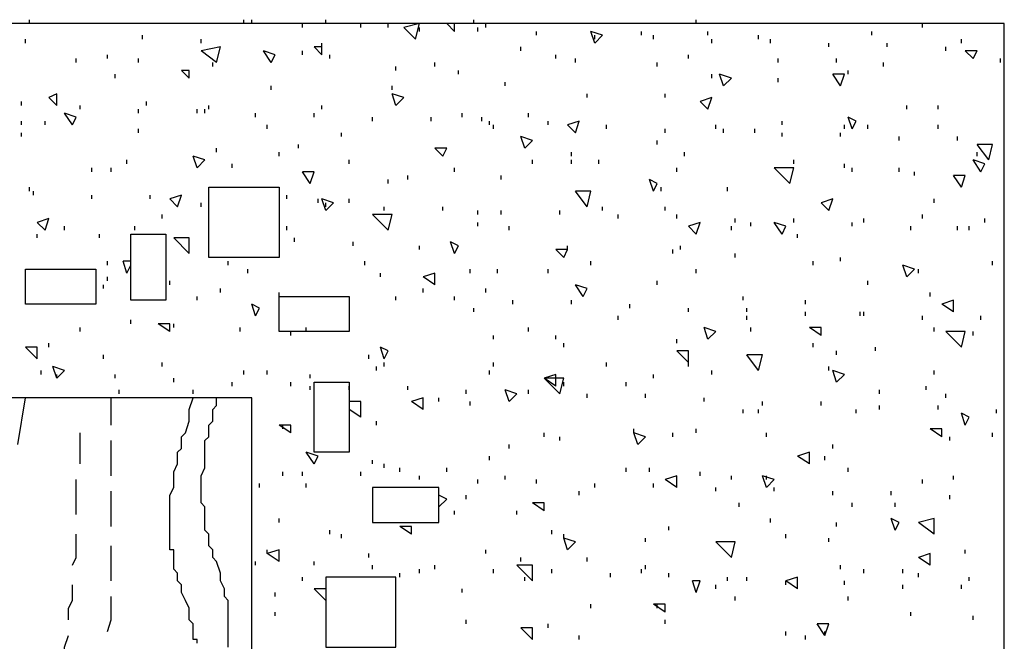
# Model space of a CAD drawing. Extents: x 0 to 108, y 0 to 64.
# Tile 19 of 19: x 94 to 106.62, y 55.6 to 63.58. Entities that reach past the tile are written whole.
import ezdxf

# ---------------------------------------------------------------- set-up
doc = ezdxf.new("R2010")
doc.units = 0
doc.header["$MEASUREMENT"] = 0
doc.layers.get('0').update_dxf_attribs({"linetype": 'CONTINUOUS'})

msp = doc.modelspace()

# ---------------------------------------------------------------- linework, layer by layer
at = {"color": 254}
for p, q in [((94.125, 63.525), (94.125, 63.575)), ((96.875, 63.525), (96.875, 63.575)), ((96.975, 63.525), (96.975, 63.575)), ((97.625, 63.475), (97.625, 63.525)), ((97.925, 63.525), (97.925, 63.575)), ((98.375, 63.475), (98.375, 63.525)), ((98.725, 63.475), (98.725, 63.525)), ((99.125, 63.525), (98.925, 63.475)), ((99.075, 63.325), (99.125, 63.525)), ((99.575, 63.425), (99.475, 63.525)), ((99.575, 63.425), (99.575, 63.525)), ((99.825, 63.525), (99.825, 63.575)), ((99.975, 63.475), (99.975, 63.525)), ((102.675, 63.525), (102.675, 63.575)), ((105.575, 63.475), (105.575, 63.525)), ((99.075, 63.325), (98.925, 63.475)), ((99.125, 63.425), (99.125, 63.475)), ((99.875, 63.425), (99.875, 63.475)), ((100.625, 63.375), (100.625, 63.425)), ((101.375, 63.275), (101.325, 63.425)), ((101.475, 63.375), (101.325, 63.425)), ((101.975, 63.375), (101.975, 63.425)), ((102.825, 63.375), (102.825, 63.425)), ((104.925, 63.375), (104.925, 63.425)), ((94.075, 63.275), (94.075, 63.325)), ((95.575, 63.325), (95.575, 63.375)), ((96.325, 63.275), (96.325, 63.325)), ((97.875, 63.125), (97.875, 63.275)), ((101.375, 63.275), (101.475, 63.375)), ((101.375, 63.325), (101.375, 63.375)), ((102.125, 63.325), (102.125, 63.375)), ((102.875, 63.275), (102.875, 63.325)), ((103.475, 63.325), (103.475, 63.375)), ((103.625, 63.275), (103.625, 63.325)), ((104.375, 63.225), (104.375, 63.275)), ((105.125, 63.225), (105.125, 63.275)), ((106.075, 63.275), (106.075, 63.325)), ((95.125, 63.075), (95.125, 63.125)), ((96.575, 63.225), (96.325, 63.175)), ((96.525, 63.025), (96.325, 63.175)), ((96.525, 63.025), (96.575, 63.225)), ((97.225, 63.025), (97.125, 63.175)), ((97.275, 63.125), (97.125, 63.175)), ((97.225, 63.025), (97.275, 63.125)), ((97.625, 63.125), (97.625, 63.175)), ((97.875, 63.125), (97.775, 63.225)), ((97.875, 63.225), (97.775, 63.225)), ((97.975, 63.075), (97.975, 63.125)), ((100.425, 63.175), (100.425, 63.225)), ((100.875, 63.075), (100.875, 63.125)), ((102.575, 63.075), (102.575, 63.125)), ((105.875, 63.175), (105.875, 63.225)), ((106.225, 63.075), (106.125, 63.175)), ((106.275, 63.175), (106.125, 63.175)), ((106.225, 63.075), (106.275, 63.175)), ((94.725, 63.025), (94.725, 63.075)), ((95.525, 63.025), (95.525, 63.075)), ((96.475, 62.975), (96.475, 63.025)), ((99.325, 62.975), (99.325, 63.025)), ((101.125, 63.025), (101.125, 63.075)), ((102.175, 62.975), (102.175, 63.025)), ((103.725, 63.025), (103.725, 63.075)), ((104.475, 63.025), (104.475, 63.075)), ((105.075, 62.975), (105.075, 63.025)), ((106.575, 63.025), (106.575, 63.075)), ((95.225, 62.825), (95.225, 62.875)), ((96.175, 62.825), (96.075, 62.925)), ((96.175, 62.925), (96.075, 62.925)), ((96.175, 62.825), (96.175, 62.925)), ((98.825, 62.925), (98.825, 62.975)), ((99.625, 62.875), (99.625, 62.925)), ((102.875, 62.825), (102.875, 62.875)), ((103.025, 62.725), (102.975, 62.875)), ((103.125, 62.825), (102.975, 62.875)), ((104.525, 62.725), (104.425, 62.875)), ((104.575, 62.875), (104.425, 62.875)), ((104.525, 62.725), (104.575, 62.875)), ((104.625, 62.875), (104.625, 62.925)), ((100.225, 62.725), (100.225, 62.775)), ((103.025, 62.725), (103.125, 62.825)), ((103.725, 62.775), (103.725, 62.825)), ((94.475, 62.625), (94.375, 62.575)), ((94.475, 62.475), (94.475, 62.625)), ((97.225, 62.675), (97.225, 62.725)), ((98.775, 62.675), (98.775, 62.725)), ((98.825, 62.475), (98.775, 62.625)), ((98.925, 62.575), (98.775, 62.625)), ((101.275, 62.575), (101.275, 62.625)), ((102.275, 62.575), (102.275, 62.625)), ((94.025, 62.475), (94.025, 62.525)), ((94.475, 62.475), (94.375, 62.575)), ((95.625, 62.475), (95.625, 62.525)), ((98.825, 62.475), (98.925, 62.575)), ((102.875, 62.575), (102.725, 62.525)), ((102.825, 62.425), (102.725, 62.525)), ((102.825, 62.425), (102.875, 62.575)), ((94.675, 62.225), (94.575, 62.375)), ((94.725, 62.325), (94.575, 62.375)), ((94.775, 62.425), (94.775, 62.475)), ((95.525, 62.375), (95.525, 62.425)), ((96.275, 62.375), (96.275, 62.425)), ((96.375, 62.375), (96.375, 62.425)), ((96.425, 62.425), (96.425, 62.475)), ((97.025, 62.325), (97.025, 62.375)), ((97.775, 62.325), (97.775, 62.375)), ((97.875, 62.425), (97.875, 62.475)), ((99.675, 62.325), (99.675, 62.375)), ((100.525, 62.325), (100.525, 62.375)), ((105.375, 62.425), (105.375, 62.475)), ((105.775, 62.425), (105.775, 62.475)), ((94.025, 62.225), (94.025, 62.275)), ((94.325, 62.225), (94.325, 62.275)), ((94.675, 62.225), (94.725, 62.325)), ((98.525, 62.275), (98.525, 62.325)), ((99.275, 62.275), (99.275, 62.325)), ((99.925, 62.275), (99.925, 62.325)), ((100.025, 62.225), (100.025, 62.275)), ((100.775, 62.225), (100.775, 62.275)), ((101.175, 62.275), (101.025, 62.225)), ((101.125, 62.125), (101.175, 62.275)), ((103.775, 62.225), (103.775, 62.275)), ((104.675, 62.175), (104.625, 62.325)), ((104.725, 62.275), (104.625, 62.325)), ((104.675, 62.175), (104.725, 62.275)), ((94.025, 62.075), (94.025, 62.125)), ((95.525, 62.125), (95.525, 62.175)), ((97.175, 62.175), (97.175, 62.225)), ((98.125, 62.075), (98.125, 62.125)), ((100.075, 62.175), (100.075, 62.225)), ((101.125, 62.125), (101.025, 62.225)), ((101.525, 62.175), (101.525, 62.225)), ((102.275, 62.125), (102.275, 62.175)), ((102.925, 62.175), (102.925, 62.225)), ((103.025, 62.125), (103.025, 62.175)), ((103.425, 62.125), (103.425, 62.175)), ((103.775, 62.075), (103.775, 62.125)), ((104.525, 62.075), (104.525, 62.125)), ((104.575, 62.175), (104.575, 62.225)), ((104.875, 62.175), (104.875, 62.225)), ((105.775, 62.175), (105.775, 62.225)), ((100.475, 61.925), (100.425, 62.075)), ((100.575, 62.025), (100.425, 62.075)), ((100.475, 61.925), (100.575, 62.025)), ((102.175, 61.975), (102.175, 62.025)), ((105.275, 62.025), (105.275, 62.075)), ((106.025, 62.025), (106.025, 62.075)), ((96.525, 61.875), (96.525, 61.925)), ((97.325, 61.825), (97.325, 61.875)), ((97.575, 61.925), (97.575, 61.975)), ((99.425, 61.825), (99.325, 61.925)), ((99.475, 61.925), (99.325, 61.925)), ((99.425, 61.825), (99.475, 61.925)), ((101.075, 61.825), (101.075, 61.875)), ((102.525, 61.825), (102.525, 61.875)), ((106.425, 61.775), (106.275, 61.975)), ((106.475, 61.975), (106.275, 61.975)), ((106.275, 61.825), (106.275, 61.875)), ((106.425, 61.775), (106.475, 61.975)), ((95.375, 61.725), (95.375, 61.775)), ((96.275, 61.675), (96.225, 61.825)), ((96.375, 61.775), (96.225, 61.825)), ((96.275, 61.675), (96.375, 61.775)), ((98.225, 61.725), (98.225, 61.775)), ((100.575, 61.725), (100.575, 61.775)), ((101.075, 61.725), (101.075, 61.775)), ((101.425, 61.725), (101.425, 61.775)), ((103.925, 61.725), (103.925, 61.775)), ((106.325, 61.625), (106.225, 61.775)), ((106.375, 61.725), (106.225, 61.775)), ((94.925, 61.625), (94.925, 61.675)), ((95.175, 61.625), (95.175, 61.675)), ((96.725, 61.675), (96.725, 61.725)), ((97.725, 61.475), (97.625, 61.625)), ((97.775, 61.625), (97.625, 61.625)), ((97.725, 61.475), (97.775, 61.625)), ((99.575, 61.625), (99.575, 61.675)), ((102.425, 61.625), (102.425, 61.675)), ((103.875, 61.475), (103.675, 61.675)), ((103.925, 61.675), (103.675, 61.675)), ((103.875, 61.475), (103.925, 61.675)), ((104.575, 61.675), (104.575, 61.725)), ((104.675, 61.625), (104.675, 61.675)), ((105.275, 61.625), (105.275, 61.675)), ((105.475, 61.575), (105.475, 61.625)), ((106.325, 61.625), (106.375, 61.725)), ((98.725, 61.475), (98.725, 61.525)), ((98.975, 61.525), (98.975, 61.575)), ((100.175, 61.525), (100.175, 61.575)), ((102.125, 61.375), (102.075, 61.525)), ((102.175, 61.475), (102.075, 61.525)), ((106.075, 61.425), (105.975, 61.575)), ((106.125, 61.575), (105.975, 61.575)), ((106.075, 61.425), (106.125, 61.575)), ((94.125, 61.375), (94.125, 61.425)), ((94.175, 61.325), (94.175, 61.375)), ((101.275, 61.175), (101.125, 61.375)), ((101.325, 61.375), (101.125, 61.375)), ((101.275, 61.175), (101.325, 61.375)), ((102.125, 61.375), (102.175, 61.475)), ((102.225, 61.375), (102.225, 61.425)), ((103.075, 61.375), (103.075, 61.425)), ((94.925, 61.275), (94.925, 61.325)), ((95.675, 61.275), (95.675, 61.325)), ((96.075, 61.325), (95.925, 61.275)), ((96.025, 61.175), (95.925, 61.275)), ((96.025, 61.175), (96.075, 61.325)), ((96.425, 61.225), (96.425, 61.275)), ((97.425, 61.275), (97.425, 61.325)), ((97.825, 61.225), (97.825, 61.275)), ((97.925, 61.125), (97.875, 61.275)), ((98.025, 61.225), (97.875, 61.275)), ((98.225, 61.225), (98.225, 61.275)), ((104.425, 61.275), (104.275, 61.225)), ((104.375, 61.125), (104.425, 61.275)), ((105.725, 61.225), (105.725, 61.275)), ((96.325, 61.175), (96.325, 61.225)), ((97.925, 61.125), (98.025, 61.225)), ((97.925, 61.175), (97.925, 61.225)), ((98.675, 61.125), (98.675, 61.175)), ((99.425, 61.125), (99.425, 61.175)), ((99.875, 61.075), (99.875, 61.125)), ((100.175, 61.075), (100.175, 61.125)), ((100.925, 61.075), (100.925, 61.125)), ((101.475, 61.125), (101.475, 61.175)), ((102.275, 61.125), (102.275, 61.175)), ((104.375, 61.125), (104.275, 61.225)), ((94.375, 61.025), (94.225, 60.975)), ((94.325, 60.875), (94.375, 61.025)), ((95.825, 61.025), (95.825, 61.075)), ((98.725, 60.875), (98.525, 61.075)), ((98.775, 61.075), (98.525, 61.075)), ((98.725, 60.875), (98.775, 61.075)), ((101.675, 61.025), (101.675, 61.075)), ((102.425, 61.025), (102.425, 61.075)), ((103.175, 60.975), (103.175, 61.025)), ((103.925, 60.975), (103.925, 61.025)), ((104.825, 60.975), (104.825, 61.025)), ((105.575, 61.025), (105.575, 61.075)), ((106.375, 60.975), (106.375, 61.025)), ((94.325, 60.875), (94.225, 60.975)), ((94.575, 60.875), (94.575, 60.925)), ((95.475, 60.875), (95.475, 60.925)), ((97.425, 60.875), (97.425, 60.925)), ((99.875, 60.925), (99.875, 60.975)), ((100.275, 60.875), (100.275, 60.925)), ((102.725, 60.975), (102.575, 60.925)), ((102.675, 60.825), (102.575, 60.925)), ((102.675, 60.825), (102.725, 60.975)), ((103.125, 60.875), (103.125, 60.925)), ((103.375, 60.925), (103.375, 60.975)), ((103.775, 60.825), (103.675, 60.975)), ((103.825, 60.925), (103.675, 60.975)), ((103.775, 60.825), (103.825, 60.925)), ((104.675, 60.925), (104.675, 60.975)), ((105.425, 60.875), (105.425, 60.925)), ((106.025, 60.875), (106.025, 60.925)), ((106.175, 60.875), (106.175, 60.925)), ((94.225, 60.775), (94.225, 60.825)), ((95.025, 60.775), (95.025, 60.825)), ((96.175, 60.575), (95.975, 60.775)), ((96.175, 60.775), (95.975, 60.775)), ((96.175, 60.575), (96.175, 60.775)), ((97.525, 60.725), (97.525, 60.775)), ((103.975, 60.775), (103.975, 60.825)), ((98.275, 60.675), (98.275, 60.725)), ((99.125, 60.625), (99.125, 60.675)), ((99.575, 60.575), (99.525, 60.725)), ((99.625, 60.675), (99.525, 60.725)), ((99.575, 60.575), (99.625, 60.675)), ((100.975, 60.525), (100.875, 60.625)), ((101.025, 60.625), (100.875, 60.625)), ((100.975, 60.525), (101.025, 60.625)), ((101.025, 60.625), (101.025, 60.675)), ((102.375, 60.575), (102.375, 60.625)), ((102.475, 60.625), (102.475, 60.675)), ((95.125, 60.425), (95.125, 60.475)), ((95.375, 60.325), (95.325, 60.475)), ((95.425, 60.475), (95.325, 60.475)), ((96.675, 60.425), (96.675, 60.475)), ((98.425, 60.425), (98.425, 60.475)), ((101.325, 60.425), (101.325, 60.475)), ((103.175, 60.525), (103.175, 60.575)), ((104.175, 60.425), (104.175, 60.475)), ((104.525, 60.475), (104.525, 60.525)), ((106.475, 60.425), (106.475, 60.475)), ((94.075, 60.325), (94.075, 60.375)), ((95.375, 60.325), (95.425, 60.425)), ((96.925, 60.325), (96.925, 60.375)), ((99.775, 60.325), (99.775, 60.375)), ((100.125, 60.325), (100.125, 60.375)), ((100.775, 60.325), (100.775, 60.375)), ((102.675, 60.325), (102.675, 60.375)), ((105.375, 60.275), (105.325, 60.425)), ((105.475, 60.375), (105.325, 60.425)), ((105.375, 60.275), (105.475, 60.375)), ((105.525, 60.325), (105.525, 60.375)), ((95.125, 60.225), (95.125, 60.275)), ((95.925, 60.175), (95.925, 60.225)), ((98.625, 60.275), (98.625, 60.325)), ((99.325, 60.325), (99.175, 60.275)), ((99.325, 60.175), (99.175, 60.275)), ((99.325, 60.175), (99.325, 60.325)), ((102.175, 60.175), (102.175, 60.225)), ((104.875, 60.175), (104.875, 60.225)), ((95.075, 60.125), (95.075, 60.175)), ((96.575, 60.075), (96.575, 60.125)), ((99.175, 60.075), (99.175, 60.125)), ((99.975, 60.075), (99.975, 60.125)), ((101.225, 60.025), (101.125, 60.175)), ((101.275, 60.125), (101.125, 60.175)), ((101.225, 60.025), (101.275, 60.125)), ((96.275, 59.975), (96.275, 60.025)), ((97.325, 60.025), (97.325, 60.075)), ((98.825, 59.975), (98.825, 60.025)), ((99.575, 59.975), (99.575, 60.025)), ((100.325, 59.925), (100.325, 59.975)), ((101.075, 59.925), (101.075, 59.975)), ((103.275, 59.975), (103.275, 60.025)), ((104.075, 59.925), (104.075, 59.975)), ((105.675, 60.025), (105.675, 60.075)), ((105.975, 59.975), (105.825, 59.925)), ((105.975, 59.825), (105.975, 59.975)), ((97.025, 59.775), (96.975, 59.925)), ((97.075, 59.875), (96.975, 59.925)), ((97.025, 59.775), (97.075, 59.875)), ((99.825, 59.825), (99.825, 59.875)), ((101.825, 59.875), (101.825, 59.925)), ((102.575, 59.825), (102.575, 59.875)), ((103.325, 59.825), (103.325, 59.875)), ((105.975, 59.825), (105.825, 59.925)), ((95.425, 59.675), (95.425, 59.725)), ((101.675, 59.725), (101.675, 59.775)), ((103.325, 59.725), (103.325, 59.775)), ((104.075, 59.775), (104.075, 59.825)), ((104.775, 59.775), (104.775, 59.825)), ((104.825, 59.775), (104.825, 59.825)), ((105.575, 59.725), (105.575, 59.775)), ((106.325, 59.725), (106.325, 59.775)), ((94.775, 59.575), (94.775, 59.625)), ((95.925, 59.575), (95.775, 59.675)), ((95.925, 59.675), (95.775, 59.675)), ((95.925, 59.575), (95.925, 59.675)), ((95.975, 59.625), (95.975, 59.675)), ((96.825, 59.575), (96.825, 59.625)), ((97.675, 59.575), (97.675, 59.625)), ((100.525, 59.575), (100.525, 59.625)), ((102.825, 59.475), (102.775, 59.625)), ((102.925, 59.575), (102.775, 59.625)), ((103.375, 59.575), (103.375, 59.625)), ((104.275, 59.525), (104.125, 59.625)), ((104.275, 59.625), (104.125, 59.625)), ((104.275, 59.525), (104.275, 59.625)), ((105.725, 59.575), (105.725, 59.625)), ((97.475, 59.525), (97.475, 59.575)), ((100.075, 59.475), (100.075, 59.525)), ((100.875, 59.475), (100.875, 59.525)), ((102.425, 59.425), (102.425, 59.475)), ((102.825, 59.475), (102.925, 59.575)), ((106.075, 59.375), (105.875, 59.575)), ((106.125, 59.575), (105.875, 59.575)), ((106.075, 59.375), (106.125, 59.575)), ((106.225, 59.525), (106.225, 59.575)), ((94.225, 59.225), (94.075, 59.375)), ((94.225, 59.375), (94.075, 59.375)), ((94.225, 59.225), (94.225, 59.375)), ((94.375, 59.375), (94.375, 59.425)), ((98.675, 59.225), (98.625, 59.375)), ((98.725, 59.325), (98.625, 59.375)), ((100.975, 59.375), (100.975, 59.425)), ((104.175, 59.375), (104.175, 59.425)), ((104.975, 59.325), (104.975, 59.375)), ((95.075, 59.225), (95.075, 59.275)), ((98.475, 59.225), (98.475, 59.275)), ((98.675, 59.225), (98.725, 59.325)), ((102.575, 59.175), (102.425, 59.325)), ((102.575, 59.325), (102.425, 59.325)), ((102.575, 59.175), (102.575, 59.325)), ((103.475, 59.075), (103.325, 59.275)), ((103.525, 59.275), (103.325, 59.275)), ((103.475, 59.075), (103.525, 59.275)), ((104.475, 59.275), (104.475, 59.325)), ((94.475, 58.975), (94.425, 59.125)), ((94.575, 59.075), (94.425, 59.125)), ((95.825, 59.125), (95.825, 59.175)), ((98.575, 59.075), (98.575, 59.125)), ((98.675, 59.125), (98.675, 59.175)), ((100.075, 59.125), (100.075, 59.175)), ((101.525, 59.125), (101.525, 59.175)), ((102.575, 59.125), (102.575, 59.175)), ((104.375, 59.075), (104.375, 59.125)), ((94.275, 59.025), (94.275, 59.075)), ((94.475, 58.975), (94.575, 59.075)), ((94.475, 58.975), (94.475, 59.025)), ((95.225, 58.975), (95.225, 59.025)), ((95.975, 58.925), (95.975, 58.975)), ((96.875, 59.025), (96.875, 59.075)), ((97.175, 59.025), (97.175, 59.075)), ((97.725, 58.975), (97.725, 59.025)), ((100.025, 59.025), (100.025, 59.075)), ((100.875, 59.025), (100.725, 58.975)), ((100.875, 58.875), (100.725, 58.975)), ((100.925, 58.775), (100.725, 58.975)), ((100.975, 58.975), (100.725, 58.975)), ((100.875, 58.875), (100.875, 59.025)), ((100.925, 58.775), (100.975, 58.975)), ((102.125, 58.975), (102.125, 59.025)), ((102.875, 59.025), (102.875, 59.075)), ((104.475, 58.925), (104.425, 59.075)), ((104.575, 59.025), (104.425, 59.075)), ((104.475, 58.925), (104.575, 59.025)), ((105.725, 59.025), (105.725, 59.075)), ((96.725, 58.875), (96.725, 58.925)), ((97.475, 58.875), (97.475, 58.925)), ((97.725, 58.825), (97.725, 58.875)), ((98.225, 58.825), (98.225, 58.875)), ((98.975, 58.825), (98.975, 58.875)), ((100.975, 58.875), (100.975, 58.925)), ((101.775, 58.875), (101.775, 58.925)), ((105.625, 58.825), (105.625, 58.875)), ((95.275, 58.775), (95.275, 58.825)), ((96.225, 58.775), (96.225, 58.825)), ((99.175, 58.725), (99.025, 58.675)), ((99.175, 58.575), (99.175, 58.725)), ((99.375, 58.675), (99.375, 58.725)), ((99.725, 58.775), (99.725, 58.825)), ((100.275, 58.675), (100.225, 58.825)), ((100.375, 58.775), (100.225, 58.825)), ((100.275, 58.675), (100.375, 58.775)), ((100.525, 58.775), (100.525, 58.825)), ((101.275, 58.725), (101.275, 58.775)), ((102.025, 58.725), (102.025, 58.775)), ((102.775, 58.675), (102.775, 58.725)), ((105.025, 58.775), (105.025, 58.825)), ((105.875, 58.725), (105.875, 58.775)), ((98.375, 58.675), (98.225, 58.675)), ((98.375, 58.475), (98.375, 58.675)), ((99.175, 58.575), (99.025, 58.675)), ((99.775, 58.625), (99.775, 58.675)), ((103.525, 58.625), (103.525, 58.675)), ((104.275, 58.625), (104.275, 58.675)), ((105.025, 58.575), (105.025, 58.625)), ((105.775, 58.575), (105.775, 58.625)), ((97.775, 58.425), (97.775, 58.475)), ((98.375, 58.475), (98.225, 58.575)), ((103.275, 58.525), (103.275, 58.575)), ((103.475, 58.525), (103.475, 58.575)), ((104.725, 58.525), (104.725, 58.575)), ((106.125, 58.375), (106.075, 58.525)), ((106.175, 58.475), (106.075, 58.525)), ((106.125, 58.375), (106.175, 58.475)), ((106.525, 58.525), (106.525, 58.575)), ((97.475, 58.275), (97.325, 58.375)), ((97.475, 58.375), (97.325, 58.375)), ((97.375, 58.325), (97.375, 58.375)), ((97.475, 58.275), (97.475, 58.375)), ((98.575, 58.375), (98.575, 58.425)), ((100.725, 58.225), (100.725, 58.275)), ((100.925, 58.175), (100.925, 58.225)), ((101.875, 58.275), (101.875, 58.325)), ((101.925, 58.125), (101.875, 58.275)), ((102.025, 58.225), (101.875, 58.275)), ((101.925, 58.125), (102.025, 58.225)), ((102.375, 58.225), (102.375, 58.275)), ((102.675, 58.275), (102.675, 58.325)), ((103.575, 58.225), (103.575, 58.275)), ((105.825, 58.225), (105.675, 58.325)), ((105.825, 58.325), (105.675, 58.325)), ((105.825, 58.225), (105.825, 58.325)), ((105.925, 58.175), (105.925, 58.225)), ((106.475, 58.225), (106.475, 58.275)), ((100.275, 58.075), (100.275, 58.125)), ((104.425, 58.075), (104.425, 58.125)), ((97.775, 57.875), (97.675, 58.025)), ((97.825, 57.975), (97.675, 58.025)), ((97.775, 57.875), (97.825, 57.975)), ((100.025, 57.925), (100.025, 57.975)), ((104.125, 58.025), (103.975, 57.975)), ((104.125, 57.875), (103.975, 57.975)), ((104.125, 57.875), (104.125, 58.025)), ((104.325, 57.925), (104.325, 57.975)), ((98.525, 57.875), (98.525, 57.925)), ((98.675, 57.825), (98.675, 57.875)), ((98.875, 57.775), (98.875, 57.825)), ((99.475, 57.775), (99.475, 57.825)), ((101.775, 57.775), (101.775, 57.825)), ((102.075, 57.775), (102.075, 57.825)), ((104.625, 57.775), (104.625, 57.825)), ((97.375, 57.725), (97.375, 57.775)), ((97.625, 57.725), (97.625, 57.775)), ((98.375, 57.725), (98.375, 57.775)), ((99.125, 57.675), (99.125, 57.725)), ((100.225, 57.675), (100.225, 57.725)), ((102.425, 57.725), (102.275, 57.675)), ((102.425, 57.575), (102.425, 57.725)), ((102.725, 57.725), (102.725, 57.775)), ((103.125, 57.675), (103.125, 57.725)), ((103.575, 57.575), (103.525, 57.725)), ((103.675, 57.675), (103.525, 57.725)), ((103.575, 57.675), (103.575, 57.725)), ((105.975, 57.675), (105.975, 57.725)), ((97.075, 57.575), (97.075, 57.625)), ((97.675, 57.575), (97.675, 57.625)), ((99.875, 57.625), (99.875, 57.675)), ((100.625, 57.625), (100.625, 57.675)), ((101.375, 57.575), (101.375, 57.625)), ((102.125, 57.575), (102.125, 57.625)), ((102.425, 57.575), (102.275, 57.675)), ((102.925, 57.525), (102.925, 57.575)), ((103.575, 57.575), (103.675, 57.675)), ((103.675, 57.525), (103.675, 57.575)), ((105.575, 57.625), (105.575, 57.675)), ((95.175, 57.075), (95.175, 57.525)), ((99.475, 57.425), (99.375, 57.475)), ((99.725, 57.425), (99.725, 57.475)), ((101.175, 57.475), (101.175, 57.525)), ((104.425, 57.475), (104.425, 57.525)), ((105.175, 57.475), (105.175, 57.525)), ((105.925, 57.425), (105.925, 57.475)), ((99.375, 57.325), (99.475, 57.425)), ((100.725, 57.275), (100.575, 57.375)), ((100.725, 57.375), (100.575, 57.375)), ((100.725, 57.275), (100.725, 57.375)), ((103.225, 57.325), (103.225, 57.375)), ((104.675, 57.325), (104.675, 57.375)), ((105.225, 57.325), (105.225, 57.375)), ((99.575, 57.225), (99.575, 57.275)), ((100.375, 57.225), (100.375, 57.275)), ((97.325, 57.125), (97.325, 57.175)), ((99.025, 56.975), (98.875, 57.075)), ((99.025, 57.075), (98.875, 57.075)), ((99.025, 56.975), (99.025, 57.075)), ((102.325, 57.025), (102.325, 57.075)), ((103.625, 57.125), (103.625, 57.175)), ((104.475, 57.075), (104.475, 57.125)), ((105.225, 57.025), (105.175, 57.175)), ((105.275, 57.125), (105.175, 57.175)), ((105.225, 57.025), (105.275, 57.125)), ((105.725, 57.175), (105.525, 57.125)), ((105.725, 56.975), (105.525, 57.125)), ((105.725, 56.975), (105.725, 57.175)), ((97.975, 56.975), (97.975, 57.025)), ((98.125, 56.925), (98.125, 56.975)), ((100.825, 56.975), (100.825, 57.025)), ((100.975, 56.925), (100.975, 56.975)), ((103.825, 56.925), (103.825, 56.975)), ((101.025, 56.775), (100.975, 56.925)), ((101.125, 56.875), (100.975, 56.925)), ((101.025, 56.775), (101.125, 56.875)), ((102.025, 56.875), (102.025, 56.925)), ((103.125, 56.675), (102.925, 56.875)), ((103.175, 56.875), (102.925, 56.875)), ((103.125, 56.675), (103.175, 56.875)), ((104.375, 56.875), (104.375, 56.925)), ((97.325, 56.775), (97.175, 56.725)), ((97.175, 56.725), (97.175, 56.775)), ((97.325, 56.625), (97.175, 56.725)), ((97.325, 56.625), (97.325, 56.775)), ((98.475, 56.675), (98.475, 56.725)), ((99.975, 56.725), (99.975, 56.775)), ((105.675, 56.725), (105.525, 56.675)), ((105.675, 56.575), (105.675, 56.725)), ((106.125, 56.725), (106.125, 56.775)), ((97.025, 56.575), (97.025, 56.625)), ((97.775, 56.575), (97.775, 56.625)), ((98.525, 56.525), (98.525, 56.575)), ((99.325, 56.525), (99.325, 56.575)), ((100.575, 56.375), (100.375, 56.575)), ((100.575, 56.575), (100.375, 56.575)), ((100.425, 56.625), (100.425, 56.675)), ((100.575, 56.375), (100.575, 56.575)), ((101.275, 56.625), (101.275, 56.675)), ((102.025, 56.525), (102.025, 56.575)), ((104.525, 56.525), (104.525, 56.575)), ((105.675, 56.575), (105.525, 56.675)), ((98.875, 56.425), (98.875, 56.475)), ((99.125, 56.475), (99.125, 56.525)), ((100.075, 56.475), (100.075, 56.525)), ((100.825, 56.475), (100.825, 56.525)), ((101.575, 56.425), (101.575, 56.475)), ((101.975, 56.475), (101.975, 56.525)), ((102.325, 56.425), (102.325, 56.475)), ((104.825, 56.475), (104.825, 56.525)), ((105.325, 56.475), (105.325, 56.525)), ((105.525, 56.425), (105.525, 56.475)), ((97.625, 56.375), (97.625, 56.425)), ((97.625, 56.375), (97.625, 56.425)), ((100.475, 56.375), (100.475, 56.425)), ((102.675, 56.225), (102.625, 56.375)), ((102.725, 56.375), (102.625, 56.375)), ((102.675, 56.225), (102.725, 56.375)), ((102.925, 56.275), (102.925, 56.325)), ((103.075, 56.375), (103.075, 56.425)), ((103.325, 56.375), (103.325, 56.425)), ((103.975, 56.425), (103.825, 56.375)), ((103.975, 56.275), (103.825, 56.375)), ((103.825, 56.325), (103.825, 56.375)), ((103.975, 56.275), (103.975, 56.425)), ((104.575, 56.325), (104.575, 56.375)), ((105.325, 56.275), (105.325, 56.325)), ((106.075, 56.275), (106.075, 56.325)), ((106.175, 56.375), (106.175, 56.425)), ((97.275, 56.175), (97.275, 56.225)), ((97.925, 56.125), (97.775, 56.275)), ((97.925, 56.275), (97.775, 56.275)), ((99.675, 56.225), (99.675, 56.275)), ((101.325, 56.025), (101.325, 56.075)), ((102.275, 55.975), (102.125, 56.075)), ((102.275, 56.075), (102.125, 56.075)), ((102.175, 56.025), (102.175, 56.075)), ((102.275, 55.975), (102.275, 56.075)), ((103.175, 56.125), (103.175, 56.175)), ((104.625, 56.125), (104.625, 56.175)), ((97.275, 55.925), (97.275, 55.975)), ((105.425, 55.925), (105.425, 55.975)), ((99.725, 55.825), (99.725, 55.875)), ((100.775, 55.775), (100.775, 55.825)), ((102.275, 55.825), (102.275, 55.875)), ((104.325, 55.675), (104.225, 55.825)), ((104.375, 55.825), (104.225, 55.825)), ((104.325, 55.675), (104.375, 55.825)), ((106.225, 55.875), (106.225, 55.925)), ((100.575, 55.625), (100.425, 55.775)), ((100.575, 55.775), (100.425, 55.775)), ((100.575, 55.625), (100.575, 55.775)), ((103.825, 55.675), (103.825, 55.725)), ((104.325, 55.675), (104.325, 55.725)), ((101.175, 55.625), (101.175, 55.675)), ((104.075, 55.625), (104.075, 55.675))]:
    msp.add_line(p, q, dxfattribs=at)
at = {"color": 211}
msp.add_lwpolyline([(106.625, 7.075), (106.625, 63.525), (56.325, 63.525), (56.325, 7.075), (106.625, 7.075)], dxfattribs=at)
at = {"color": 111}
for points in [[(96.425, 60.525), (96.425, 61.425), (97.325, 61.425), (97.325, 60.525), (96.425, 60.525)], [(95.425, 60.825), (95.875, 60.825), (95.875, 59.975), (95.425, 59.975), (95.425, 60.825)], [(94.075, 59.925), (94.075, 60.375), (94.975, 60.375), (94.975, 59.925), (94.075, 59.925)], [(97.325, 59.575), (97.325, 60.025), (98.225, 60.025), (98.225, 59.575), (97.325, 59.575)], [(98.225, 58.025), (97.775, 58.025), (97.775, 58.925), (98.225, 58.925), (98.225, 58.025)], [(91.275, 49.425), (96.975, 49.425), (96.975, 58.725), (89.375, 58.725), (89.375, 54.275)], [(99.375, 57.125), (99.375, 57.575), (98.525, 57.575), (98.525, 57.125), (99.375, 57.125)], [(98.825, 55.525), (98.825, 56.425), (97.925, 56.425), (97.925, 55.525), (98.825, 55.525)]]:
    msp.add_lwpolyline(points, dxfattribs=at)
at = {"color": 254}
for points in [[(93.975, 58.125), (94.075, 58.725)], [(95.175, 58.375), (95.175, 58.425), (95.175, 58.725)], [(96.275, 55.575), (96.275, 55.625), (96.225, 55.625), (96.225, 55.675), (96.225, 55.725), (96.225, 55.775), (96.225, 55.825), (96.175, 55.875), (96.175, 55.975), (96.175, 56.025), (96.125, 56.125), (96.075, 56.225), (96.075, 56.325), (96.025, 56.375), (96.025, 56.475), (95.975, 56.525), (95.975, 56.575), (95.975, 56.625), (95.975, 56.675), (95.975, 56.725), (95.975, 56.775), (95.925, 56.775), (95.925, 56.825), (95.925, 56.875), (95.925, 56.975), (95.925, 57.025), (95.925, 57.125), (95.925, 57.175), (95.925, 57.275), (95.925, 57.325), (95.925, 57.425), (95.925, 57.475), (95.975, 57.575), (95.975, 57.625), (95.975, 57.725), (95.975, 57.775), (96.025, 57.875), (96.025, 57.925), (96.025, 58.025), (96.075, 58.075), (96.075, 58.125), (96.075, 58.225), (96.125, 58.275), (96.175, 58.425), (96.175, 58.575), (96.225, 58.725)], [(96.675, 55.525), (96.675, 55.625), (96.675, 55.675), (96.675, 55.725), (96.675, 55.775), (96.675, 55.825), (96.675, 55.875), (96.675, 55.925), (96.675, 55.975), (96.675, 56.025), (96.675, 56.075), (96.675, 56.125), (96.625, 56.175), (96.625, 56.225), (96.625, 56.275), (96.575, 56.375), (96.575, 56.425), (96.575, 56.475), (96.525, 56.625), (96.475, 56.675), (96.475, 56.775), (96.425, 56.825), (96.425, 56.875), (96.425, 56.975), (96.375, 57.025), (96.375, 57.125), (96.375, 57.175), (96.375, 57.225), (96.375, 57.325), (96.325, 57.375), (96.325, 57.475), (96.325, 57.525), (96.325, 57.575), (96.325, 57.675), (96.325, 57.725), (96.375, 57.825), (96.375, 57.875), (96.375, 57.975), (96.375, 58.025), (96.375, 58.075), (96.375, 58.175), (96.425, 58.225), (96.425, 58.325), (96.425, 58.375), (96.475, 58.425), (96.475, 58.525), (96.475, 58.575), (96.525, 58.625), (96.525, 58.725)], [(94.775, 57.875), (94.775, 58.025), (94.775, 58.275)], [(95.175, 57.725), (95.175, 57.825), (95.175, 58.125), (95.175, 58.175)], [(94.725, 57.225), (94.725, 57.325), (94.725, 57.475), (94.725, 57.575), (94.725, 57.675)], [(94.675, 56.575), (94.725, 56.675), (94.725, 56.775), (94.725, 56.925), (94.725, 56.975)], [(95.175, 56.375), (95.175, 56.475), (95.175, 56.625), (95.175, 56.775), (95.175, 56.825)], [(94.625, 55.875), (94.625, 55.925), (94.625, 56.025), (94.675, 56.125), (94.675, 56.275), (94.675, 56.325)], [(95.125, 55.725), (95.175, 55.875), (95.175, 56.025), (95.175, 56.125), (95.175, 56.175)], [(94.575, 55.225), (94.575, 55.325), (94.575, 55.425), (94.575, 55.525), (94.625, 55.675)]]:
    msp.add_lwpolyline(points, dxfattribs=at)

doc.saveas('drawing.dxf')
